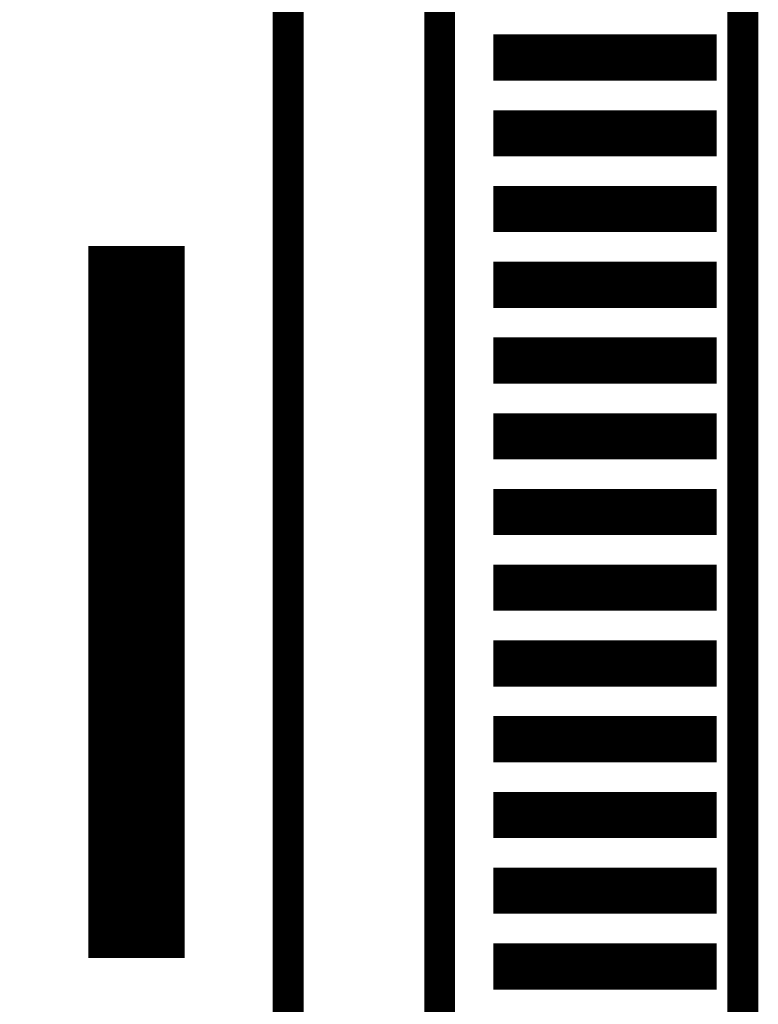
# Model space of a CAD drawing. Extents: x -28 to 78, y -35 to 66.
# Tile 18 of 31: x 7.73 to 12.6, y 53.52 to 60.02. Entities that reach past the tile are written whole.
import ezdxf

# ---------------------------------------------------------------- set-up
doc = ezdxf.new("R2010")
doc.units = 0
doc.layers.add('PG_SILKSCREEN_BOTTOM', color=5, linetype='CONTINUOUS')
doc.layers.add('PIN_BOTTOM', color=6, linetype='CONTINUOUS')

msp = doc.modelspace()

# ---------------------------------------------------------------- linework, layer by layer
at = {"layer": 'PG_SILKSCREEN_BOTTOM', "const_width": 0.2032}
for points in [[(3.420019, 63.999999), (3.420019, 2.000001), (12.500018, 2.000001), (12.500018, 63.999999)], [(9.500019, 60.249999), (9.500019, 46.249999), (10.50002, 46.249999), (10.50002, 60.249999)]]:
    msp.add_lwpolyline(points, close=True, dxfattribs=at)
at = {"layer": 'PIN_BOTTOM', "const_width": 0.01}
for points in [[(10.858419, 59.622002), (10.858419, 59.916799), (12.321616, 59.916799), (12.321616, 59.622002)], [(10.858419, 59.122), (10.858419, 59.416798), (12.321616, 59.416798), (12.321616, 59.122)], [(10.858419, 58.622001), (10.858419, 58.916799), (12.321616, 58.916799), (12.321616, 58.622001)], [(8.18752, 53.830502), (8.18752, 58.519499), (8.812517, 58.519499), (8.812517, 53.830502)], [(10.858419, 58.122002), (10.858419, 58.4168), (12.321616, 58.4168), (12.321616, 58.122002)], [(10.858419, 57.622001), (10.858419, 57.916798), (12.321616, 57.916798), (12.321616, 57.622001)], [(10.858419, 57.122002), (10.858419, 57.416799), (12.321616, 57.416799), (12.321616, 57.122002)], [(10.858419, 56.622), (10.858419, 56.916798), (12.321616, 56.916798), (12.321616, 56.622)], [(10.858419, 56.122001), (10.858419, 56.416799), (12.321616, 56.416799), (12.321616, 56.122001)], [(10.858419, 55.622002), (10.858419, 55.9168), (12.321616, 55.9168), (12.321616, 55.622002)], [(10.858419, 55.122), (10.858419, 55.416798), (12.321616, 55.416798), (12.321616, 55.122)], [(10.858419, 54.622001), (10.858419, 54.916799), (12.321616, 54.916799), (12.321616, 54.622001)], [(10.858419, 54.122002), (10.858419, 54.4168), (12.321616, 54.4168), (12.321616, 54.122002)], [(10.858419, 53.622001), (10.858419, 53.916798), (12.321616, 53.916798), (12.321616, 53.622001)]]:
    msp.add_lwpolyline(points, close=True, dxfattribs=at)
for points in [[(10.858419, 59.90988), (12.321616, 59.90988)], [(10.858419, 59.89988), (12.321616, 59.89988)], [(10.858419, 59.88988), (12.321616, 59.88988)], [(10.858419, 59.87988), (12.321616, 59.87988)], [(10.858419, 59.86988), (12.321616, 59.86988)], [(10.858419, 59.85988), (12.321616, 59.85988)], [(10.858419, 59.84988), (12.321616, 59.84988)], [(10.858419, 59.83988), (12.321616, 59.83988)], [(10.858419, 59.82988), (12.321616, 59.82988)], [(10.858419, 59.81988), (12.321616, 59.81988)], [(10.858419, 59.80988), (12.321616, 59.80988)], [(10.858419, 59.79988), (12.321616, 59.79988)], [(10.858419, 59.78988), (12.321616, 59.78988)], [(10.858419, 59.77988), (12.321616, 59.77988)], [(10.858419, 59.76988), (12.321616, 59.76988)], [(10.858419, 59.75988), (12.321616, 59.75988)], [(10.858419, 59.74988), (12.321616, 59.74988)], [(10.858419, 59.739881), (12.321616, 59.739881)], [(10.858419, 59.729881), (12.321616, 59.729881)], [(10.858419, 59.719881), (12.321616, 59.719881)], [(10.858419, 59.709881), (12.321616, 59.709881)], [(10.858419, 59.699881), (12.321616, 59.699881)], [(10.858419, 59.689881), (12.321616, 59.689881)], [(10.858419, 59.679881), (12.321616, 59.679881)], [(10.858419, 59.669881), (12.321616, 59.669881)], [(10.858419, 59.659881), (12.321616, 59.659881)], [(10.858419, 59.649881), (12.321616, 59.649881)], [(10.858419, 59.639881), (12.321616, 59.639881)], [(10.858419, 59.629881), (12.321616, 59.629881)], [(10.858419, 59.409881), (12.321616, 59.409881)], [(10.858419, 59.399881), (12.321616, 59.399881)], [(10.858419, 59.389881), (12.321616, 59.389881)], [(10.858419, 59.379881), (12.321616, 59.379881)], [(10.858419, 59.369881), (12.321616, 59.369881)], [(10.858419, 59.359881), (12.321616, 59.359881)], [(10.858419, 59.349881), (12.321616, 59.349881)], [(10.858419, 59.339881), (12.321616, 59.339881)], [(10.858419, 59.329881), (12.321616, 59.329881)], [(10.858419, 59.319881), (12.321616, 59.319881)], [(10.858419, 59.309881), (12.321616, 59.309881)], [(10.858419, 59.299881), (12.321616, 59.299881)], [(10.858419, 59.289881), (12.321616, 59.289881)], [(10.858419, 59.279881), (12.321616, 59.279881)], [(10.858419, 59.269881), (12.321616, 59.269881)], [(10.858419, 59.259881), (12.321616, 59.259881)], [(10.858419, 59.249882), (12.321616, 59.249882)], [(10.858419, 59.239882), (12.321616, 59.239882)], [(10.858419, 59.229882), (12.321616, 59.229882)], [(10.858419, 59.219882), (12.321616, 59.219882)], [(10.858419, 59.209882), (12.321616, 59.209882)], [(10.858419, 59.199882), (12.321616, 59.199882)], [(10.858419, 59.189882), (12.321616, 59.189882)], [(10.858419, 59.179882), (12.321616, 59.179882)], [(10.858419, 59.169882), (12.321616, 59.169882)], [(10.858419, 59.159882), (12.321616, 59.159882)], [(10.858419, 59.149882), (12.321616, 59.149882)], [(10.858419, 59.139882), (12.321616, 59.139882)], [(10.858419, 59.129882), (12.321616, 59.129882)], [(10.858419, 58.909882), (12.321616, 58.909882)], [(10.858419, 58.899882), (12.321616, 58.899882)], [(10.858419, 58.889882), (12.321616, 58.889882)], [(10.858419, 58.879882), (12.321616, 58.879882)], [(10.858419, 58.869882), (12.321616, 58.869882)], [(10.858419, 58.859882), (12.321616, 58.859882)], [(10.858419, 58.849882), (12.321616, 58.849882)], [(10.858419, 58.839882), (12.321616, 58.839882)], [(10.858419, 58.829882), (12.321616, 58.829882)], [(10.858419, 58.819882), (12.321616, 58.819882)], [(10.858419, 58.809882), (12.321616, 58.809882)], [(10.858419, 58.799882), (12.321616, 58.799882)], [(10.858419, 58.789882), (12.321616, 58.789882)], [(10.858419, 58.779882), (12.321616, 58.779882)], [(10.858419, 58.769882), (12.321616, 58.769882)], [(10.858419, 58.759882), (12.321616, 58.759882)], [(10.858419, 58.749883), (12.321616, 58.749883)], [(10.858419, 58.739883), (12.321616, 58.739883)], [(10.858419, 58.729883), (12.321616, 58.729883)], [(10.858419, 58.719883), (12.321616, 58.719883)], [(10.858419, 58.709883), (12.321616, 58.709883)], [(10.858419, 58.699883), (12.321616, 58.699883)], [(10.858419, 58.689883), (12.321616, 58.689883)], [(10.858419, 58.679883), (12.321616, 58.679883)], [(10.858419, 58.669883), (12.321616, 58.669883)], [(10.858419, 58.659883), (12.321616, 58.659883)], [(10.858419, 58.649883), (12.321616, 58.649883)], [(10.858419, 58.639883), (12.321616, 58.639883)], [(10.858419, 58.629883), (12.321616, 58.629883)], [(8.18752, 58.509883), (8.812517, 58.509883)], [(8.18752, 58.499883), (8.812517, 58.499883)], [(8.18752, 58.489883), (8.812517, 58.489883)], [(8.18752, 58.479883), (8.812517, 58.479883)], [(8.18752, 58.469883), (8.812517, 58.469883)], [(8.18752, 58.459883), (8.812517, 58.459883)], [(8.18752, 58.449883), (8.812517, 58.449883)], [(8.18752, 58.439883), (8.812517, 58.439883)], [(8.18752, 58.429883), (8.812517, 58.429883)], [(8.18752, 58.419883), (8.812517, 58.419883)], [(8.18752, 58.409883), (8.812517, 58.409883)], [(8.18752, 58.399883), (8.812517, 58.399883)], [(8.18752, 58.389883), (8.812517, 58.389883)], [(8.18752, 58.379883), (8.812517, 58.379883)], [(8.18752, 58.369883), (8.812517, 58.369883)], [(10.858419, 58.409883), (12.321616, 58.409883)], [(10.858419, 58.399883), (12.321616, 58.399883)], [(10.858419, 58.389883), (12.321616, 58.389883)], [(10.858419, 58.379883), (12.321616, 58.379883)], [(10.858419, 58.369883), (12.321616, 58.369883)], [(8.18752, 58.359883), (8.812517, 58.359883)], [(8.18752, 58.349883), (8.812517, 58.349883)], [(8.18752, 58.339883), (8.812517, 58.339883)], [(8.18752, 58.329883), (8.812517, 58.329883)], [(8.18752, 58.319883), (8.812517, 58.319883)], [(8.18752, 58.309883), (8.812517, 58.309883)], [(10.858419, 58.359883), (12.321616, 58.359883)], [(10.858419, 58.349883), (12.321616, 58.349883)], [(10.858419, 58.339883), (12.321616, 58.339883)], [(10.858419, 58.329883), (12.321616, 58.329883)], [(10.858419, 58.319883), (12.321616, 58.319883)], [(10.858419, 58.309883), (12.321616, 58.309883)], [(8.18752, 58.299883), (8.812517, 58.299883)], [(8.18752, 58.289883), (8.812517, 58.289883)], [(8.18752, 58.279883), (8.812517, 58.279883)], [(8.18752, 58.269883), (8.812517, 58.269883)], [(8.18752, 58.259883), (8.812517, 58.259883)], [(8.18752, 58.249883), (8.812517, 58.249883)], [(8.18752, 58.239884), (8.812517, 58.239884)], [(10.858419, 58.299883), (12.321616, 58.299883)], [(10.858419, 58.289883), (12.321616, 58.289883)], [(10.858419, 58.279883), (12.321616, 58.279883)], [(10.858419, 58.269883), (12.321616, 58.269883)], [(10.858419, 58.259883), (12.321616, 58.259883)], [(10.858419, 58.249883), (12.321616, 58.249883)], [(10.858419, 58.239884), (12.321616, 58.239884)], [(8.18752, 58.229884), (8.812517, 58.229884)], [(8.18752, 58.219884), (8.812517, 58.219884)], [(8.18752, 58.209884), (8.812517, 58.209884)], [(8.18752, 58.199884), (8.812517, 58.199884)], [(8.18752, 58.189884), (8.812517, 58.189884)], [(8.18752, 58.179884), (8.812517, 58.179884)], [(10.858419, 58.229884), (12.321616, 58.229884)], [(10.858419, 58.219884), (12.321616, 58.219884)], [(10.858419, 58.209884), (12.321616, 58.209884)], [(10.858419, 58.199884), (12.321616, 58.199884)], [(10.858419, 58.189884), (12.321616, 58.189884)], [(10.858419, 58.179884), (12.321616, 58.179884)], [(8.18752, 58.169884), (8.812517, 58.169884)], [(8.18752, 58.159884), (8.812517, 58.159884)], [(8.18752, 58.149884), (8.812517, 58.149884)], [(8.18752, 58.139884), (8.812517, 58.139884)], [(8.18752, 58.129884), (8.812517, 58.129884)], [(8.18752, 58.119884), (8.812517, 58.119884)], [(8.18752, 58.109884), (8.812517, 58.109884)], [(10.858419, 58.169884), (12.321616, 58.169884)], [(10.858419, 58.159884), (12.321616, 58.159884)], [(10.858419, 58.149884), (12.321616, 58.149884)], [(10.858419, 58.139884), (12.321616, 58.139884)], [(10.858419, 58.129884), (12.321616, 58.129884)], [(8.18752, 58.099884), (8.812517, 58.099884)], [(8.18752, 58.089884), (8.812517, 58.089884)], [(8.18752, 58.079884), (8.812517, 58.079884)], [(8.18752, 58.069884), (8.812517, 58.069884)], [(8.18752, 58.059884), (8.812517, 58.059884)], [(8.18752, 58.049884), (8.812517, 58.049884)], [(8.18752, 58.039884), (8.812517, 58.039884)], [(8.18752, 58.029884), (8.812517, 58.029884)], [(8.18752, 58.019884), (8.812517, 58.019884)], [(8.18752, 58.009884), (8.812517, 58.009884)], [(8.18752, 57.999884), (8.812517, 57.999884)], [(8.18752, 57.989884), (8.812517, 57.989884)], [(8.18752, 57.979884), (8.812517, 57.979884)], [(8.18752, 57.969884), (8.812517, 57.969884)], [(8.18752, 57.959884), (8.812517, 57.959884)], [(8.18752, 57.949884), (8.812517, 57.949884)], [(8.18752, 57.939884), (8.812517, 57.939884)], [(8.18752, 57.929884), (8.812517, 57.929884)], [(8.18752, 57.919884), (8.812517, 57.919884)], [(8.18752, 57.909884), (8.812517, 57.909884)], [(8.18752, 57.899884), (8.812517, 57.899884)], [(8.18752, 57.889884), (8.812517, 57.889884)], [(8.18752, 57.879884), (8.812517, 57.879884)], [(8.18752, 57.869884), (8.812517, 57.869884)], [(8.18752, 57.859884), (8.812517, 57.859884)], [(8.18752, 57.849884), (8.812517, 57.849884)], [(10.858419, 57.909884), (12.321616, 57.909884)], [(10.858419, 57.899884), (12.321616, 57.899884)], [(10.858419, 57.889884), (12.321616, 57.889884)], [(10.858419, 57.879884), (12.321616, 57.879884)], [(10.858419, 57.869884), (12.321616, 57.869884)], [(10.858419, 57.859884), (12.321616, 57.859884)], [(10.858419, 57.849884), (12.321616, 57.849884)], [(8.18752, 57.839884), (8.812517, 57.839884)], [(8.18752, 57.829884), (8.812517, 57.829884)], [(8.18752, 57.819884), (8.812517, 57.819884)], [(8.18752, 57.809884), (8.812517, 57.809884)], [(8.18752, 57.799884), (8.812517, 57.799884)], [(8.18752, 57.789884), (8.812517, 57.789884)], [(10.858419, 57.839884), (12.321616, 57.839884)], [(10.858419, 57.829884), (12.321616, 57.829884)], [(10.858419, 57.819884), (12.321616, 57.819884)], [(10.858419, 57.809884), (12.321616, 57.809884)], [(10.858419, 57.799884), (12.321616, 57.799884)], [(10.858419, 57.789884), (12.321616, 57.789884)], [(8.18752, 57.779884), (8.812517, 57.779884)], [(8.18752, 57.769884), (8.812517, 57.769884)], [(8.18752, 57.759884), (8.812517, 57.759884)], [(8.18752, 57.749884), (8.812517, 57.749884)], [(8.18752, 57.739885), (8.812517, 57.739885)], [(8.18752, 57.729885), (8.812517, 57.729885)], [(8.18752, 57.719885), (8.812517, 57.719885)], [(10.858419, 57.779884), (12.321616, 57.779884)], [(10.858419, 57.769884), (12.321616, 57.769884)], [(10.858419, 57.759884), (12.321616, 57.759884)], [(10.858419, 57.749884), (12.321616, 57.749884)], [(10.858419, 57.739885), (12.321616, 57.739885)], [(10.858419, 57.729885), (12.321616, 57.729885)], [(10.858419, 57.719885), (12.321616, 57.719885)], [(8.18752, 57.709885), (8.812517, 57.709885)], [(8.18752, 57.699885), (8.812517, 57.699885)], [(8.18752, 57.689885), (8.812517, 57.689885)], [(8.18752, 57.679885), (8.812517, 57.679885)], [(8.18752, 57.669885), (8.812517, 57.669885)], [(8.18752, 57.659885), (8.812517, 57.659885)], [(10.858419, 57.709885), (12.321616, 57.709885)], [(10.858419, 57.699885), (12.321616, 57.699885)], [(10.858419, 57.689885), (12.321616, 57.689885)], [(10.858419, 57.679885), (12.321616, 57.679885)], [(10.858419, 57.669885), (12.321616, 57.669885)], [(10.858419, 57.659885), (12.321616, 57.659885)], [(8.18752, 57.649885), (8.812517, 57.649885)], [(8.18752, 57.639885), (8.812517, 57.639885)], [(8.18752, 57.629885), (8.812517, 57.629885)], [(8.18752, 57.619885), (8.812517, 57.619885)], [(8.18752, 57.609885), (8.812517, 57.609885)], [(8.18752, 57.599885), (8.812517, 57.599885)], [(8.18752, 57.589885), (8.812517, 57.589885)], [(10.858419, 57.649885), (12.321616, 57.649885)], [(10.858419, 57.639885), (12.321616, 57.639885)], [(10.858419, 57.629885), (12.321616, 57.629885)], [(8.18752, 57.579885), (8.812517, 57.579885)], [(8.18752, 57.569885), (8.812517, 57.569885)], [(8.18752, 57.559885), (8.812517, 57.559885)], [(8.18752, 57.549885), (8.812517, 57.549885)], [(8.18752, 57.539885), (8.812517, 57.539885)], [(8.18752, 57.529885), (8.812517, 57.529885)], [(8.18752, 57.519885), (8.812517, 57.519885)], [(8.18752, 57.509885), (8.812517, 57.509885)], [(8.18752, 57.499885), (8.812517, 57.499885)], [(8.18752, 57.489885), (8.812517, 57.489885)], [(8.18752, 57.479885), (8.812517, 57.479885)], [(8.18752, 57.469885), (8.812517, 57.469885)], [(8.18752, 57.459885), (8.812517, 57.459885)], [(8.18752, 57.449885), (8.812517, 57.449885)], [(8.18752, 57.439885), (8.812517, 57.439885)], [(8.18752, 57.429885), (8.812517, 57.429885)], [(8.18752, 57.419885), (8.812517, 57.419885)], [(8.18752, 57.409885), (8.812517, 57.409885)], [(8.18752, 57.399885), (8.812517, 57.399885)], [(10.858419, 57.409885), (12.321616, 57.409885)], [(10.858419, 57.399885), (12.321616, 57.399885)], [(8.18752, 57.389885), (8.812517, 57.389885)], [(8.18752, 57.379885), (8.812517, 57.379885)], [(8.18752, 57.369885), (8.812517, 57.369885)], [(8.18752, 57.359885), (8.812517, 57.359885)], [(8.18752, 57.349885), (8.812517, 57.349885)], [(8.18752, 57.339885), (8.812517, 57.339885)], [(8.18752, 57.329885), (8.812517, 57.329885)], [(10.858419, 57.389885), (12.321616, 57.389885)], [(10.858419, 57.379885), (12.321616, 57.379885)], [(10.858419, 57.369885), (12.321616, 57.369885)], [(10.858419, 57.359885), (12.321616, 57.359885)], [(10.858419, 57.349885), (12.321616, 57.349885)], [(10.858419, 57.339885), (12.321616, 57.339885)], [(10.858419, 57.329885), (12.321616, 57.329885)], [(8.18752, 57.319885), (8.812517, 57.319885)], [(8.18752, 57.309885), (8.812517, 57.309885)], [(8.18752, 57.299885), (8.812517, 57.299885)], [(8.18752, 57.289885), (8.812517, 57.289885)], [(8.18752, 57.279885), (8.812517, 57.279885)], [(8.18752, 57.269885), (8.812517, 57.269885)], [(10.858419, 57.319885), (12.321616, 57.319885)], [(10.858419, 57.309885), (12.321616, 57.309885)], [(10.858419, 57.299885), (12.321616, 57.299885)], [(10.858419, 57.289885), (12.321616, 57.289885)], [(10.858419, 57.279885), (12.321616, 57.279885)], [(10.858419, 57.269885), (12.321616, 57.269885)], [(8.18752, 57.259885), (8.812517, 57.259885)], [(8.18752, 57.249885), (8.812517, 57.249885)], [(8.18752, 57.239886), (8.812517, 57.239886)], [(8.18752, 57.229886), (8.812517, 57.229886)], [(8.18752, 57.219886), (8.812517, 57.219886)], [(8.18752, 57.209886), (8.812517, 57.209886)], [(8.18752, 57.199886), (8.812517, 57.199886)], [(10.858419, 57.259885), (12.321616, 57.259885)], [(10.858419, 57.249885), (12.321616, 57.249885)], [(10.858419, 57.239886), (12.321616, 57.239886)], [(10.858419, 57.229886), (12.321616, 57.229886)], [(10.858419, 57.219886), (12.321616, 57.219886)], [(10.858419, 57.209886), (12.321616, 57.209886)], [(10.858419, 57.199886), (12.321616, 57.199886)], [(8.18752, 57.189886), (8.812517, 57.189886)], [(8.18752, 57.179886), (8.812517, 57.179886)], [(8.18752, 57.169886), (8.812517, 57.169886)], [(8.18752, 57.159886), (8.812517, 57.159886)], [(8.18752, 57.149886), (8.812517, 57.149886)], [(8.18752, 57.139886), (8.812517, 57.139886)], [(10.858419, 57.189886), (12.321616, 57.189886)], [(10.858419, 57.179886), (12.321616, 57.179886)], [(10.858419, 57.169886), (12.321616, 57.169886)], [(10.858419, 57.159886), (12.321616, 57.159886)], [(10.858419, 57.149886), (12.321616, 57.149886)], [(10.858419, 57.139886), (12.321616, 57.139886)], [(8.18752, 57.129886), (8.812517, 57.129886)], [(8.18752, 57.119886), (8.812517, 57.119886)], [(8.18752, 57.109886), (8.812517, 57.109886)], [(8.18752, 57.099886), (8.812517, 57.099886)], [(8.18752, 57.089886), (8.812517, 57.089886)], [(8.18752, 57.079886), (8.812517, 57.079886)], [(8.18752, 57.069886), (8.812517, 57.069886)], [(10.858419, 57.129886), (12.321616, 57.129886)], [(8.18752, 57.059886), (8.812517, 57.059886)], [(8.18752, 57.049886), (8.812517, 57.049886)], [(8.18752, 57.039886), (8.812517, 57.039886)], [(8.18752, 57.029886), (8.812517, 57.029886)], [(8.18752, 57.019886), (8.812517, 57.019886)], [(8.18752, 57.009886), (8.812517, 57.009886)], [(8.18752, 56.999886), (8.812517, 56.999886)], [(8.18752, 56.989886), (8.812517, 56.989886)], [(8.18752, 56.979886), (8.812517, 56.979886)], [(8.18752, 56.969886), (8.812517, 56.969886)], [(8.18752, 56.959886), (8.812517, 56.959886)], [(8.18752, 56.949886), (8.812517, 56.949886)], [(8.18752, 56.939886), (8.812517, 56.939886)], [(8.18752, 56.929886), (8.812517, 56.929886)], [(8.18752, 56.919886), (8.812517, 56.919886)], [(8.18752, 56.909886), (8.812517, 56.909886)], [(8.18752, 56.899886), (8.812517, 56.899886)], [(8.18752, 56.889886), (8.812517, 56.889886)], [(8.18752, 56.879886), (8.812517, 56.879886)], [(10.858419, 56.909886), (12.321616, 56.909886)], [(10.858419, 56.899886), (12.321616, 56.899886)], [(10.858419, 56.889886), (12.321616, 56.889886)], [(10.858419, 56.879886), (12.321616, 56.879886)], [(8.18752, 56.869886), (8.812517, 56.869886)], [(8.18752, 56.859886), (8.812517, 56.859886)], [(8.18752, 56.849886), (8.812517, 56.849886)], [(8.18752, 56.839886), (8.812517, 56.839886)], [(8.18752, 56.829886), (8.812517, 56.829886)], [(8.18752, 56.819886), (8.812517, 56.819886)], [(8.18752, 56.809886), (8.812517, 56.809886)], [(10.858419, 56.869886), (12.321616, 56.869886)], [(10.858419, 56.859886), (12.321616, 56.859886)], [(10.858419, 56.849886), (12.321616, 56.849886)], [(10.858419, 56.839886), (12.321616, 56.839886)], [(10.858419, 56.829886), (12.321616, 56.829886)], [(10.858419, 56.819886), (12.321616, 56.819886)], [(10.858419, 56.809886), (12.321616, 56.809886)], [(8.18752, 56.799886), (8.812517, 56.799886)], [(8.18752, 56.789886), (8.812517, 56.789886)], [(8.18752, 56.779886), (8.812517, 56.779886)], [(8.18752, 56.769886), (8.812517, 56.769886)], [(8.18752, 56.759886), (8.812517, 56.759886)], [(8.18752, 56.749886), (8.812517, 56.749886)], [(10.858419, 56.799886), (12.321616, 56.799886)], [(10.858419, 56.789886), (12.321616, 56.789886)], [(10.858419, 56.779886), (12.321616, 56.779886)], [(10.858419, 56.769886), (12.321616, 56.769886)], [(10.858419, 56.759886), (12.321616, 56.759886)], [(10.858419, 56.749886), (12.321616, 56.749886)], [(8.18752, 56.739887), (8.812517, 56.739887)], [(8.18752, 56.729887), (8.812517, 56.729887)], [(8.18752, 56.719887), (8.812517, 56.719887)], [(8.18752, 56.709887), (8.812517, 56.709887)], [(8.18752, 56.699887), (8.812517, 56.699887)], [(8.18752, 56.689887), (8.812517, 56.689887)], [(8.18752, 56.679887), (8.812517, 56.679887)], [(10.858419, 56.739887), (12.321616, 56.739887)], [(10.858419, 56.729887), (12.321616, 56.729887)], [(10.858419, 56.719887), (12.321616, 56.719887)], [(10.858419, 56.709887), (12.321616, 56.709887)], [(10.858419, 56.699887), (12.321616, 56.699887)], [(10.858419, 56.689887), (12.321616, 56.689887)], [(10.858419, 56.679887), (12.321616, 56.679887)], [(8.18752, 56.669887), (8.812517, 56.669887)], [(8.18752, 56.659887), (8.812517, 56.659887)], [(8.18752, 56.649887), (8.812517, 56.649887)], [(8.18752, 56.639887), (8.812517, 56.639887)], [(8.18752, 56.629887), (8.812517, 56.629887)], [(8.18752, 56.619887), (8.812517, 56.619887)], [(10.858419, 56.669887), (12.321616, 56.669887)], [(10.858419, 56.659887), (12.321616, 56.659887)], [(10.858419, 56.649887), (12.321616, 56.649887)], [(10.858419, 56.639887), (12.321616, 56.639887)], [(10.858419, 56.629887), (12.321616, 56.629887)], [(8.18752, 56.609887), (8.812517, 56.609887)], [(8.18752, 56.599887), (8.812517, 56.599887)], [(8.18752, 56.589887), (8.812517, 56.589887)], [(8.18752, 56.579887), (8.812517, 56.579887)], [(8.18752, 56.569887), (8.812517, 56.569887)], [(8.18752, 56.559887), (8.812517, 56.559887)], [(8.18752, 56.549887), (8.812517, 56.549887)], [(8.18752, 56.539887), (8.812517, 56.539887)], [(8.18752, 56.529887), (8.812517, 56.529887)], [(8.18752, 56.519887), (8.812517, 56.519887)], [(8.18752, 56.509887), (8.812517, 56.509887)], [(8.18752, 56.499887), (8.812517, 56.499887)], [(8.18752, 56.489887), (8.812517, 56.489887)], [(8.18752, 56.479887), (8.812517, 56.479887)], [(8.18752, 56.469887), (8.812517, 56.469887)], [(8.18752, 56.459887), (8.812517, 56.459887)], [(8.18752, 56.449887), (8.812517, 56.449887)], [(8.18752, 56.439887), (8.812517, 56.439887)], [(8.18752, 56.429887), (8.812517, 56.429887)], [(8.18752, 56.419887), (8.812517, 56.419887)], [(8.18752, 56.409887), (8.812517, 56.409887)], [(8.18752, 56.399887), (8.812517, 56.399887)], [(8.18752, 56.389887), (8.812517, 56.389887)], [(8.18752, 56.379887), (8.812517, 56.379887)], [(8.18752, 56.369887), (8.812517, 56.369887)], [(8.18752, 56.359887), (8.812517, 56.359887)], [(10.858419, 56.409887), (12.321616, 56.409887)], [(10.858419, 56.399887), (12.321616, 56.399887)], [(10.858419, 56.389887), (12.321616, 56.389887)], [(10.858419, 56.379887), (12.321616, 56.379887)], [(10.858419, 56.369887), (12.321616, 56.369887)], [(10.858419, 56.359887), (12.321616, 56.359887)], [(8.18752, 56.349887), (8.812517, 56.349887)], [(8.18752, 56.339887), (8.812517, 56.339887)], [(8.18752, 56.329887), (8.812517, 56.329887)], [(8.18752, 56.319887), (8.812517, 56.319887)], [(8.18752, 56.309887), (8.812517, 56.309887)], [(8.18752, 56.299887), (8.812517, 56.299887)], [(8.18752, 56.289887), (8.812517, 56.289887)], [(10.858419, 56.349887), (12.321616, 56.349887)], [(10.858419, 56.339887), (12.321616, 56.339887)], [(10.858419, 56.329887), (12.321616, 56.329887)], [(10.858419, 56.319887), (12.321616, 56.319887)], [(10.858419, 56.309887), (12.321616, 56.309887)], [(10.858419, 56.299887), (12.321616, 56.299887)], [(10.858419, 56.289887), (12.321616, 56.289887)], [(8.18752, 56.279887), (8.812517, 56.279887)], [(8.18752, 56.269887), (8.812517, 56.269887)], [(8.18752, 56.259887), (8.812517, 56.259887)], [(8.18752, 56.249888), (8.812517, 56.249888)], [(8.18752, 56.239888), (8.812517, 56.239888)], [(8.18752, 56.229888), (8.812517, 56.229888)], [(10.858419, 56.279887), (12.321616, 56.279887)], [(10.858419, 56.269887), (12.321616, 56.269887)], [(10.858419, 56.259887), (12.321616, 56.259887)], [(10.858419, 56.249888), (12.321616, 56.249888)], [(10.858419, 56.239888), (12.321616, 56.239888)], [(10.858419, 56.229888), (12.321616, 56.229888)], [(8.18752, 56.219888), (8.812517, 56.219888)], [(8.18752, 56.209888), (8.812517, 56.209888)], [(8.18752, 56.199888), (8.812517, 56.199888)], [(8.18752, 56.189888), (8.812517, 56.189888)], [(8.18752, 56.179888), (8.812517, 56.179888)], [(8.18752, 56.169888), (8.812517, 56.169888)], [(8.18752, 56.159888), (8.812517, 56.159888)], [(10.858419, 56.219888), (12.321616, 56.219888)], [(10.858419, 56.209888), (12.321616, 56.209888)], [(10.858419, 56.199888), (12.321616, 56.199888)], [(10.858419, 56.189888), (12.321616, 56.189888)], [(10.858419, 56.179888), (12.321616, 56.179888)], [(10.858419, 56.169888), (12.321616, 56.169888)], [(10.858419, 56.159888), (12.321616, 56.159888)], [(8.18752, 56.149888), (8.812517, 56.149888)], [(8.18752, 56.139888), (8.812517, 56.139888)], [(8.18752, 56.129888), (8.812517, 56.129888)], [(8.18752, 56.119888), (8.812517, 56.119888)], [(8.18752, 56.109888), (8.812517, 56.109888)], [(8.18752, 56.099888), (8.812517, 56.099888)], [(10.858419, 56.149888), (12.321616, 56.149888)], [(10.858419, 56.139888), (12.321616, 56.139888)], [(10.858419, 56.129888), (12.321616, 56.129888)], [(8.18752, 56.089888), (8.812517, 56.089888)], [(8.18752, 56.079888), (8.812517, 56.079888)], [(8.18752, 56.069888), (8.812517, 56.069888)], [(8.18752, 56.059888), (8.812517, 56.059888)], [(8.18752, 56.049888), (8.812517, 56.049888)], [(8.18752, 56.039888), (8.812517, 56.039888)], [(8.18752, 56.029888), (8.812517, 56.029888)], [(8.18752, 56.019888), (8.812517, 56.019888)], [(8.18752, 56.009888), (8.812517, 56.009888)], [(8.18752, 55.999888), (8.812517, 55.999888)], [(8.18752, 55.989888), (8.812517, 55.989888)], [(8.18752, 55.979888), (8.812517, 55.979888)], [(8.18752, 55.969888), (8.812517, 55.969888)], [(8.18752, 55.959888), (8.812517, 55.959888)], [(8.18752, 55.949888), (8.812517, 55.949888)], [(8.18752, 55.939888), (8.812517, 55.939888)], [(8.18752, 55.929888), (8.812517, 55.929888)], [(8.18752, 55.919888), (8.812517, 55.919888)], [(8.18752, 55.909888), (8.812517, 55.909888)], [(8.18752, 55.899888), (8.812517, 55.899888)], [(10.858419, 55.909888), (12.321616, 55.909888)], [(10.858419, 55.899888), (12.321616, 55.899888)], [(8.18752, 55.889888), (8.812517, 55.889888)], [(8.18752, 55.879888), (8.812517, 55.879888)], [(8.18752, 55.869888), (8.812517, 55.869888)], [(8.18752, 55.859888), (8.812517, 55.859888)], [(8.18752, 55.849888), (8.812517, 55.849888)], [(8.18752, 55.839888), (8.812517, 55.839888)], [(10.858419, 55.889888), (12.321616, 55.889888)], [(10.858419, 55.879888), (12.321616, 55.879888)], [(10.858419, 55.869888), (12.321616, 55.869888)], [(10.858419, 55.859888), (12.321616, 55.859888)], [(10.858419, 55.849888), (12.321616, 55.849888)], [(10.858419, 55.839888), (12.321616, 55.839888)], [(8.18752, 55.829888), (8.812517, 55.829888)], [(8.18752, 55.819888), (8.812517, 55.819888)], [(8.18752, 55.809888), (8.812517, 55.809888)], [(8.18752, 55.799888), (8.812517, 55.799888)], [(8.18752, 55.789888), (8.812517, 55.789888)], [(8.18752, 55.779888), (8.812517, 55.779888)], [(8.18752, 55.769888), (8.812517, 55.769888)], [(10.858419, 55.829888), (12.321616, 55.829888)], [(10.858419, 55.819888), (12.321616, 55.819888)], [(10.858419, 55.809888), (12.321616, 55.809888)], [(10.858419, 55.799888), (12.321616, 55.799888)], [(10.858419, 55.789888), (12.321616, 55.789888)], [(10.858419, 55.779888), (12.321616, 55.779888)], [(10.858419, 55.769888), (12.321616, 55.769888)], [(8.18752, 55.759888), (8.812517, 55.759888)], [(8.18752, 55.749888), (8.812517, 55.749888)], [(8.18752, 55.739889), (8.812517, 55.739889)], [(8.18752, 55.729889), (8.812517, 55.729889)], [(8.18752, 55.719889), (8.812517, 55.719889)], [(8.18752, 55.709889), (8.812517, 55.709889)], [(10.858419, 55.759888), (12.321616, 55.759888)], [(10.858419, 55.749888), (12.321616, 55.749888)], [(10.858419, 55.739889), (12.321616, 55.739889)], [(10.858419, 55.729889), (12.321616, 55.729889)], [(10.858419, 55.719889), (12.321616, 55.719889)], [(10.858419, 55.709889), (12.321616, 55.709889)], [(8.18752, 55.699889), (8.812517, 55.699889)], [(8.18752, 55.689889), (8.812517, 55.689889)], [(8.18752, 55.679889), (8.812517, 55.679889)], [(8.18752, 55.669889), (8.812517, 55.669889)], [(8.18752, 55.659889), (8.812517, 55.659889)], [(8.18752, 55.649889), (8.812517, 55.649889)], [(8.18752, 55.639889), (8.812517, 55.639889)], [(10.858419, 55.699889), (12.321616, 55.699889)], [(10.858419, 55.689889), (12.321616, 55.689889)], [(10.858419, 55.679889), (12.321616, 55.679889)], [(10.858419, 55.669889), (12.321616, 55.669889)], [(10.858419, 55.659889), (12.321616, 55.659889)], [(10.858419, 55.649889), (12.321616, 55.649889)], [(10.858419, 55.639889), (12.321616, 55.639889)], [(8.18752, 55.629889), (8.812517, 55.629889)], [(8.18752, 55.619889), (8.812517, 55.619889)], [(8.18752, 55.609889), (8.812517, 55.609889)], [(8.18752, 55.599889), (8.812517, 55.599889)], [(8.18752, 55.589889), (8.812517, 55.589889)], [(8.18752, 55.579889), (8.812517, 55.579889)], [(10.858419, 55.629889), (12.321616, 55.629889)], [(8.18752, 55.569889), (8.812517, 55.569889)], [(8.18752, 55.559889), (8.812517, 55.559889)], [(8.18752, 55.549889), (8.812517, 55.549889)], [(8.18752, 55.539889), (8.812517, 55.539889)], [(8.18752, 55.529889), (8.812517, 55.529889)], [(8.18752, 55.519889), (8.812517, 55.519889)], [(8.18752, 55.509889), (8.812517, 55.509889)], [(8.18752, 55.499889), (8.812517, 55.499889)], [(8.18752, 55.489889), (8.812517, 55.489889)], [(8.18752, 55.479889), (8.812517, 55.479889)], [(8.18752, 55.469889), (8.812517, 55.469889)], [(8.18752, 55.459889), (8.812517, 55.459889)], [(8.18752, 55.449889), (8.812517, 55.449889)], [(8.18752, 55.439889), (8.812517, 55.439889)], [(8.18752, 55.429889), (8.812517, 55.429889)], [(8.18752, 55.419889), (8.812517, 55.419889)], [(8.18752, 55.409889), (8.812517, 55.409889)], [(8.18752, 55.399889), (8.812517, 55.399889)], [(8.18752, 55.389889), (8.812517, 55.389889)], [(8.18752, 55.379889), (8.812517, 55.379889)], [(10.858419, 55.409889), (12.321616, 55.409889)], [(10.858419, 55.399889), (12.321616, 55.399889)], [(10.858419, 55.389889), (12.321616, 55.389889)], [(10.858419, 55.379889), (12.321616, 55.379889)], [(8.18752, 55.369889), (8.812517, 55.369889)], [(8.18752, 55.359889), (8.812517, 55.359889)], [(8.18752, 55.349889), (8.812517, 55.349889)], [(8.18752, 55.339889), (8.812517, 55.339889)], [(8.18752, 55.329889), (8.812517, 55.329889)], [(8.18752, 55.319889), (8.812517, 55.319889)], [(10.858419, 55.369889), (12.321616, 55.369889)], [(10.858419, 55.359889), (12.321616, 55.359889)], [(10.858419, 55.349889), (12.321616, 55.349889)], [(10.858419, 55.339889), (12.321616, 55.339889)], [(10.858419, 55.329889), (12.321616, 55.329889)], [(10.858419, 55.319889), (12.321616, 55.319889)], [(8.18752, 55.309889), (8.812517, 55.309889)], [(8.18752, 55.299889), (8.812517, 55.299889)], [(8.18752, 55.289889), (8.812517, 55.289889)], [(8.18752, 55.279889), (8.812517, 55.279889)], [(8.18752, 55.269889), (8.812517, 55.269889)], [(8.18752, 55.259889), (8.812517, 55.259889)], [(8.18752, 55.24989), (8.812517, 55.24989)], [(10.858419, 55.309889), (12.321616, 55.309889)], [(10.858419, 55.299889), (12.321616, 55.299889)], [(10.858419, 55.289889), (12.321616, 55.289889)], [(10.858419, 55.279889), (12.321616, 55.279889)], [(10.858419, 55.269889), (12.321616, 55.269889)], [(10.858419, 55.259889), (12.321616, 55.259889)], [(10.858419, 55.24989), (12.321616, 55.24989)], [(8.18752, 55.23989), (8.812517, 55.23989)], [(8.18752, 55.22989), (8.812517, 55.22989)], [(8.18752, 55.21989), (8.812517, 55.21989)], [(8.18752, 55.20989), (8.812517, 55.20989)], [(8.18752, 55.19989), (8.812517, 55.19989)], [(8.18752, 55.18989), (8.812517, 55.18989)], [(10.858419, 55.23989), (12.321616, 55.23989)], [(10.858419, 55.22989), (12.321616, 55.22989)], [(10.858419, 55.21989), (12.321616, 55.21989)], [(10.858419, 55.20989), (12.321616, 55.20989)], [(10.858419, 55.19989), (12.321616, 55.19989)], [(10.858419, 55.18989), (12.321616, 55.18989)], [(8.18752, 55.17989), (8.812517, 55.17989)], [(8.18752, 55.16989), (8.812517, 55.16989)], [(8.18752, 55.15989), (8.812517, 55.15989)], [(8.18752, 55.14989), (8.812517, 55.14989)], [(8.18752, 55.13989), (8.812517, 55.13989)], [(8.18752, 55.12989), (8.812517, 55.12989)], [(8.18752, 55.11989), (8.812517, 55.11989)], [(10.858419, 55.17989), (12.321616, 55.17989)], [(10.858419, 55.16989), (12.321616, 55.16989)], [(10.858419, 55.15989), (12.321616, 55.15989)], [(10.858419, 55.14989), (12.321616, 55.14989)], [(10.858419, 55.13989), (12.321616, 55.13989)], [(10.858419, 55.12989), (12.321616, 55.12989)], [(8.18752, 55.10989), (8.812517, 55.10989)], [(8.18752, 55.09989), (8.812517, 55.09989)], [(8.18752, 55.08989), (8.812517, 55.08989)], [(8.18752, 55.07989), (8.812517, 55.07989)], [(8.18752, 55.06989), (8.812517, 55.06989)], [(8.18752, 55.05989), (8.812517, 55.05989)], [(8.18752, 55.04989), (8.812517, 55.04989)], [(8.18752, 55.03989), (8.812517, 55.03989)], [(8.18752, 55.02989), (8.812517, 55.02989)], [(8.18752, 55.01989), (8.812517, 55.01989)], [(8.18752, 55.00989), (8.812517, 55.00989)], [(8.18752, 54.99989), (8.812517, 54.99989)], [(8.18752, 54.98989), (8.812517, 54.98989)], [(8.18752, 54.97989), (8.812517, 54.97989)], [(8.18752, 54.96989), (8.812517, 54.96989)], [(8.18752, 54.95989), (8.812517, 54.95989)], [(8.18752, 54.94989), (8.812517, 54.94989)], [(8.18752, 54.93989), (8.812517, 54.93989)], [(8.18752, 54.92989), (8.812517, 54.92989)], [(8.18752, 54.91989), (8.812517, 54.91989)], [(8.18752, 54.90989), (8.812517, 54.90989)], [(8.18752, 54.89989), (8.812517, 54.89989)], [(8.18752, 54.88989), (8.812517, 54.88989)], [(8.18752, 54.87989), (8.812517, 54.87989)], [(8.18752, 54.86989), (8.812517, 54.86989)], [(8.18752, 54.85989), (8.812517, 54.85989)], [(10.858419, 54.90989), (12.321616, 54.90989)], [(10.858419, 54.89989), (12.321616, 54.89989)], [(10.858419, 54.88989), (12.321616, 54.88989)], [(10.858419, 54.87989), (12.321616, 54.87989)], [(10.858419, 54.86989), (12.321616, 54.86989)], [(10.858419, 54.85989), (12.321616, 54.85989)], [(8.18752, 54.84989), (8.812517, 54.84989)], [(8.18752, 54.83989), (8.812517, 54.83989)], [(8.18752, 54.82989), (8.812517, 54.82989)], [(8.18752, 54.81989), (8.812517, 54.81989)], [(8.18752, 54.80989), (8.812517, 54.80989)], [(8.18752, 54.79989), (8.812517, 54.79989)], [(10.858419, 54.84989), (12.321616, 54.84989)], [(10.858419, 54.83989), (12.321616, 54.83989)], [(10.858419, 54.82989), (12.321616, 54.82989)], [(10.858419, 54.81989), (12.321616, 54.81989)], [(10.858419, 54.80989), (12.321616, 54.80989)], [(10.858419, 54.79989), (12.321616, 54.79989)], [(8.18752, 54.78989), (8.812517, 54.78989)], [(8.18752, 54.77989), (8.812517, 54.77989)], [(8.18752, 54.76989), (8.812517, 54.76989)], [(8.18752, 54.75989), (8.812517, 54.75989)], [(8.18752, 54.74989), (8.812517, 54.74989)], [(8.18752, 54.739891), (8.812517, 54.739891)], [(8.18752, 54.729891), (8.812517, 54.729891)], [(10.858419, 54.78989), (12.321616, 54.78989)], [(10.858419, 54.77989), (12.321616, 54.77989)], [(10.858419, 54.76989), (12.321616, 54.76989)], [(10.858419, 54.75989), (12.321616, 54.75989)], [(10.858419, 54.74989), (12.321616, 54.74989)], [(10.858419, 54.739891), (12.321616, 54.739891)], [(10.858419, 54.729891), (12.321616, 54.729891)], [(8.18752, 54.719891), (8.812517, 54.719891)], [(8.18752, 54.709891), (8.812517, 54.709891)], [(8.18752, 54.699891), (8.812517, 54.699891)], [(8.18752, 54.689891), (8.812517, 54.689891)], [(8.18752, 54.679891), (8.812517, 54.679891)], [(8.18752, 54.669891), (8.812517, 54.669891)], [(10.858419, 54.719891), (12.321616, 54.719891)], [(10.858419, 54.709891), (12.321616, 54.709891)], [(10.858419, 54.699891), (12.321616, 54.699891)], [(10.858419, 54.689891), (12.321616, 54.689891)], [(10.858419, 54.679891), (12.321616, 54.679891)], [(10.858419, 54.669891), (12.321616, 54.669891)], [(8.18752, 54.659891), (8.812517, 54.659891)], [(8.18752, 54.649891), (8.812517, 54.649891)], [(8.18752, 54.639891), (8.812517, 54.639891)], [(8.18752, 54.629891), (8.812517, 54.629891)], [(8.18752, 54.619891), (8.812517, 54.619891)], [(8.18752, 54.609891), (8.812517, 54.609891)], [(8.18752, 54.599891), (8.812517, 54.599891)], [(10.858419, 54.659891), (12.321616, 54.659891)], [(10.858419, 54.649891), (12.321616, 54.649891)], [(10.858419, 54.639891), (12.321616, 54.639891)], [(10.858419, 54.629891), (12.321616, 54.629891)], [(8.18752, 54.589891), (8.812517, 54.589891)], [(8.18752, 54.579891), (8.812517, 54.579891)], [(8.18752, 54.569891), (8.812517, 54.569891)], [(8.18752, 54.559891), (8.812517, 54.559891)], [(8.18752, 54.549891), (8.812517, 54.549891)], [(8.18752, 54.539891), (8.812517, 54.539891)], [(8.18752, 54.529891), (8.812517, 54.529891)], [(8.18752, 54.519891), (8.812517, 54.519891)], [(8.18752, 54.509891), (8.812517, 54.509891)], [(8.18752, 54.499891), (8.812517, 54.499891)], [(8.18752, 54.489891), (8.812517, 54.489891)], [(8.18752, 54.479891), (8.812517, 54.479891)], [(8.18752, 54.469891), (8.812517, 54.469891)], [(8.18752, 54.459891), (8.812517, 54.459891)], [(8.18752, 54.449891), (8.812517, 54.449891)], [(8.18752, 54.439891), (8.812517, 54.439891)], [(8.18752, 54.429891), (8.812517, 54.429891)], [(8.18752, 54.419891), (8.812517, 54.419891)], [(8.18752, 54.409891), (8.812517, 54.409891)], [(10.858419, 54.409891), (12.321616, 54.409891)], [(8.18752, 54.399891), (8.812517, 54.399891)], [(8.18752, 54.389891), (8.812517, 54.389891)], [(8.18752, 54.379891), (8.812517, 54.379891)], [(8.18752, 54.369891), (8.812517, 54.369891)], [(8.18752, 54.359891), (8.812517, 54.359891)], [(8.18752, 54.349891), (8.812517, 54.349891)], [(8.18752, 54.339891), (8.812517, 54.339891)], [(10.858419, 54.399891), (12.321616, 54.399891)], [(10.858419, 54.389891), (12.321616, 54.389891)], [(10.858419, 54.379891), (12.321616, 54.379891)], [(10.858419, 54.369891), (12.321616, 54.369891)], [(10.858419, 54.359891), (12.321616, 54.359891)], [(10.858419, 54.349891), (12.321616, 54.349891)], [(10.858419, 54.339891), (12.321616, 54.339891)], [(8.18752, 54.329891), (8.812517, 54.329891)], [(8.18752, 54.319891), (8.812517, 54.319891)], [(8.18752, 54.309891), (8.812517, 54.309891)], [(8.18752, 54.299891), (8.812517, 54.299891)], [(8.18752, 54.289891), (8.812517, 54.289891)], [(8.18752, 54.279891), (8.812517, 54.279891)], [(10.858419, 54.329891), (12.321616, 54.329891)], [(10.858419, 54.319891), (12.321616, 54.319891)], [(10.858419, 54.309891), (12.321616, 54.309891)], [(10.858419, 54.299891), (12.321616, 54.299891)], [(10.858419, 54.289891), (12.321616, 54.289891)], [(10.858419, 54.279891), (12.321616, 54.279891)], [(8.18752, 54.269891), (8.812517, 54.269891)], [(8.18752, 54.259891), (8.812517, 54.259891)], [(8.18752, 54.249892), (8.812517, 54.249892)], [(8.18752, 54.239892), (8.812517, 54.239892)], [(8.18752, 54.229892), (8.812517, 54.229892)], [(8.18752, 54.219892), (8.812517, 54.219892)], [(8.18752, 54.209892), (8.812517, 54.209892)], [(10.858419, 54.269891), (12.321616, 54.269891)], [(10.858419, 54.259891), (12.321616, 54.259891)], [(10.858419, 54.249892), (12.321616, 54.249892)], [(10.858419, 54.239892), (12.321616, 54.239892)], [(10.858419, 54.229892), (12.321616, 54.229892)], [(10.858419, 54.219892), (12.321616, 54.219892)], [(10.858419, 54.209892), (12.321616, 54.209892)], [(8.18752, 54.199892), (8.812517, 54.199892)], [(8.18752, 54.189892), (8.812517, 54.189892)], [(8.18752, 54.179892), (8.812517, 54.179892)], [(8.18752, 54.169892), (8.812517, 54.169892)], [(8.18752, 54.159892), (8.812517, 54.159892)], [(8.18752, 54.149892), (8.812517, 54.149892)], [(10.858419, 54.199892), (12.321616, 54.199892)], [(10.858419, 54.189892), (12.321616, 54.189892)], [(10.858419, 54.179892), (12.321616, 54.179892)], [(10.858419, 54.169892), (12.321616, 54.169892)], [(10.858419, 54.159892), (12.321616, 54.159892)], [(10.858419, 54.149892), (12.321616, 54.149892)], [(8.18752, 54.139892), (8.812517, 54.139892)], [(8.18752, 54.129892), (8.812517, 54.129892)], [(8.18752, 54.119892), (8.812517, 54.119892)], [(8.18752, 54.109892), (8.812517, 54.109892)], [(8.18752, 54.099892), (8.812517, 54.099892)], [(8.18752, 54.089892), (8.812517, 54.089892)], [(8.18752, 54.079892), (8.812517, 54.079892)], [(10.858419, 54.139892), (12.321616, 54.139892)], [(10.858419, 54.129892), (12.321616, 54.129892)], [(8.18752, 54.069892), (8.812517, 54.069892)], [(8.18752, 54.059892), (8.812517, 54.059892)], [(8.18752, 54.049892), (8.812517, 54.049892)], [(8.18752, 54.039892), (8.812517, 54.039892)], [(8.18752, 54.029892), (8.812517, 54.029892)], [(8.18752, 54.019892), (8.812517, 54.019892)], [(8.18752, 54.009892), (8.812517, 54.009892)], [(8.18752, 53.999892), (8.812517, 53.999892)], [(8.18752, 53.989892), (8.812517, 53.989892)], [(8.18752, 53.979892), (8.812517, 53.979892)], [(8.18752, 53.969892), (8.812517, 53.969892)], [(8.18752, 53.959892), (8.812517, 53.959892)], [(8.18752, 53.949892), (8.812517, 53.949892)], [(8.18752, 53.939892), (8.812517, 53.939892)], [(8.18752, 53.929892), (8.812517, 53.929892)], [(8.18752, 53.919892), (8.812517, 53.919892)], [(8.18752, 53.909892), (8.812517, 53.909892)], [(8.18752, 53.899892), (8.812517, 53.899892)], [(8.18752, 53.889892), (8.812517, 53.889892)], [(10.858419, 53.909892), (12.321616, 53.909892)], [(10.858419, 53.899892), (12.321616, 53.899892)], [(10.858419, 53.889892), (12.321616, 53.889892)], [(8.18752, 53.879892), (8.812517, 53.879892)], [(8.18752, 53.869892), (8.812517, 53.869892)], [(8.18752, 53.859892), (8.812517, 53.859892)], [(8.18752, 53.849892), (8.812517, 53.849892)], [(8.18752, 53.839892), (8.812517, 53.839892)], [(10.858419, 53.879892), (12.321616, 53.879892)], [(10.858419, 53.869892), (12.321616, 53.869892)], [(10.858419, 53.859892), (12.321616, 53.859892)], [(10.858419, 53.849892), (12.321616, 53.849892)], [(10.858419, 53.839892), (12.321616, 53.839892)], [(10.858419, 53.829892), (12.321616, 53.829892)], [(10.858419, 53.819892), (12.321616, 53.819892)], [(10.858419, 53.809892), (12.321616, 53.809892)], [(10.858419, 53.799892), (12.321616, 53.799892)], [(10.858419, 53.789892), (12.321616, 53.789892)], [(10.858419, 53.779892), (12.321616, 53.779892)], [(10.858419, 53.769892), (12.321616, 53.769892)], [(10.858419, 53.759892), (12.321616, 53.759892)], [(10.858419, 53.749892), (12.321616, 53.749892)], [(10.858419, 53.739893), (12.321616, 53.739893)], [(10.858419, 53.729893), (12.321616, 53.729893)], [(10.858419, 53.719893), (12.321616, 53.719893)], [(10.858419, 53.709893), (12.321616, 53.709893)], [(10.858419, 53.699893), (12.321616, 53.699893)], [(10.858419, 53.689893), (12.321616, 53.689893)], [(10.858419, 53.679893), (12.321616, 53.679893)], [(10.858419, 53.669893), (12.321616, 53.669893)], [(10.858419, 53.659893), (12.321616, 53.659893)], [(10.858419, 53.649893), (12.321616, 53.649893)], [(10.858419, 53.639893), (12.321616, 53.639893)], [(10.858419, 53.629893), (12.321616, 53.629893)]]:
    msp.add_lwpolyline(points, dxfattribs=at)

doc.saveas('drawing.dxf')
